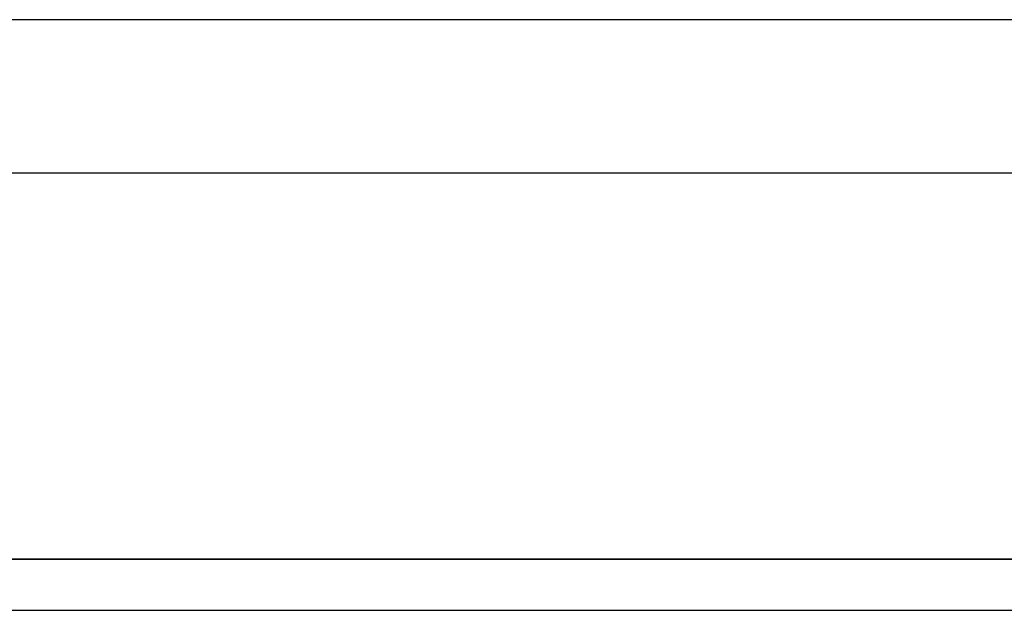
# Model space of a CAD drawing. Header units: metres. Extents: x 391.1 to 427.5, y 12.7 to 28.4.
# Tile 68 of 139: x 406.463 to 407.427, y 27.649 to 28.228. Entities that reach past the tile are written whole.
import ezdxf

# ---------------------------------------------------------------- set-up
doc = ezdxf.new("R2010")
doc.units = ezdxf.units.M
doc.layers.add('01_SUELOS', color=7, linetype='Continuous', lineweight=25, true_color=0x007f00)
doc.layers.add('A-WALL-____-MCUT', color=7, linetype='Continuous', lineweight=25)
doc.layers.add('A-WALL-____-OTLN', color=7, linetype='Continuous', lineweight=25)

# ---------------------------------------------------------------- blocks, each defined once
blk = doc.blocks.new('Family - Envans P1-154711-04_CLI_AIRE_P1')
at = {"layer": 'A-WALL-____-MCUT', "color": 253, "true_color": 0xaaaaaa}
for p, q in [((2.89035, 0.05), (0, 0.05)), ((0, 0), (2.89035, 0))]:
    blk.add_line(p, q, dxfattribs=at)
at = {"layer": 'A-WALL-____-OTLN', "color": 253, "true_color": 0xaaaaaa}
for p, q in [((2.89035, 0.05), (0, 0.05)), ((0, 0), (2.89035, 0))]:
    blk.add_line(p, q, dxfattribs=at)
at = {"layer": 'A-WALL-____-OTLN', "color": 253, "lineweight": 18, "true_color": 0xaaaaaa}
blk.add_line((0, 0), (2.89035, 0), dxfattribs=at)
blk = doc.blocks.new('Family - LONDR55-XX_ZZ-ARQ-CAA-M3D-Londres55-154745-04_CLI_AIRE_P1')
at = {"layer": '01_SUELOS', "color": 9, "true_color": 0xaad4aa}
for p, q in [((4.45086, 1.77), (1.6105, 1.77)), ((1.6105, 1.77), (4.45086, 1.77))]:
    blk.add_line(p, q, dxfattribs=at)
blk = doc.blocks.new('Family - Envans P1-154895-04_CLI_AIRE_P1')
at = {"layer": 'A-WALL-____-MCUT', "color": 253, "true_color": 0xaaaaaa}
for p, q in [((25.58571, 0.15), (0.03108, 0.15)), ((0, 0), (25.55599, 0))]:
    blk.add_line(p, q, dxfattribs=at)
at = {"layer": 'A-WALL-____-OTLN', "color": 253, "true_color": 0xaaaaaa}
for p, q in [((25.58571, 0.15), (0.03108, 0.15)), ((0, 0), (25.55599, 0))]:
    blk.add_line(p, q, dxfattribs=at)
at = {"layer": 'A-WALL-____-OTLN', "color": 253, "lineweight": 18, "true_color": 0xaaaaaa}
blk.add_line((0, 0), (25.55599, 0), dxfattribs=at)
blk = doc.blocks.new('LONDR55-XX_ZZ-ARQ-CAA-M3D-Londres55_ifc-1-04_CLI_AIRE_P1')
at = {"layer": '01_SUELOS', "color": 253, "lineweight": 18, "true_color": 0xaaaaaa}
blk.add_blockref('Family - LONDR55-XX_ZZ-ARQ-CAA-M3D-Londres55-154745-04_CLI_AIRE_P1', (404.43662, 25.92946), dxfattribs=at)
at = {"layer": 'A-WALL-____-OTLN', "color": 253, "lineweight": 18, "true_color": 0xaaaaaa, "rotation": 180}
blk.add_blockref('Family - Envans P1-154895-04_CLI_AIRE_P1', (426.84641, 28.22825), dxfattribs=at)
at = {"layer": 'A-WALL-____-OTLN', "color": 253, "lineweight": 18, "true_color": 0xaaaaaa}
blk.add_blockref('Family - Envans P1-154711-04_CLI_AIRE_P1', (405.99712, 27.64946), dxfattribs=at)

msp = doc.modelspace()

# ---------------------------------------------------------------- block references
at = {"lineweight": 5}
msp.add_blockref('LONDR55-XX_ZZ-ARQ-CAA-M3D-Londres55_ifc-1-04_CLI_AIRE_P1', (0, 0), dxfattribs=at)

doc.saveas('drawing.dxf')
